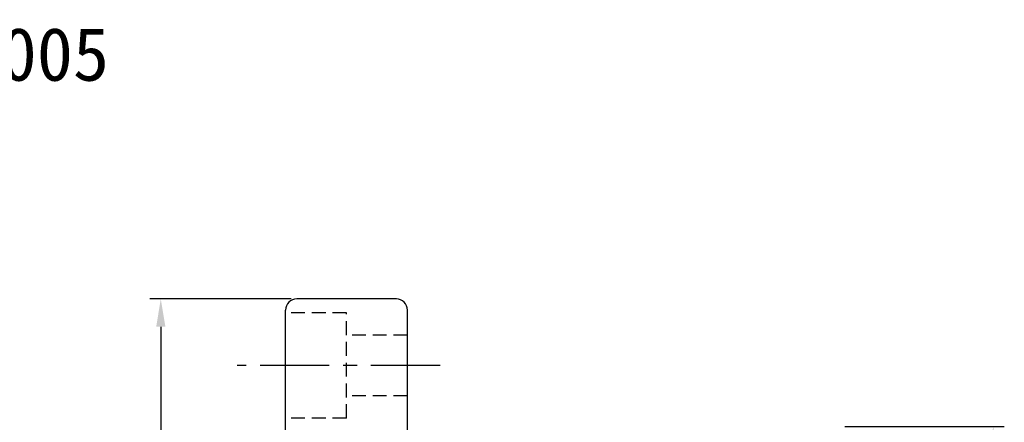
# Model space of a CAD drawing. Extents: x -237 to 740, y -170 to 153.
# Tile 53 of 53: x 651 to 740, y -102 to -66. Entities that reach past the tile are written whole.
import ezdxf
from ezdxf.enums import TextEntityAlignment as Align

# ---------------------------------------------------------------- set-up
doc = ezdxf.new("R2010")
doc.units = 0
doc.header["$MEASUREMENT"] = 0
doc.header["$PDMODE"] = 1
doc.linetypes.add('CENTER', pattern=[2, 1.25, -0.25, 0.25, -0.25])
doc.linetypes.add('HIDDEN', pattern=[0.375, 0.25, -0.125])
doc.layers.get('0').update_dxf_attribs({"linetype": 'CONTINUOUS'})
doc.layers.get('DEFPOINTS').update_dxf_attribs({"linetype": 'CONTINUOUS'})
for name, color, linetype in [('CL', 1, 'CENTER'), ('DIM', 4, 'CONTINUOUS'), ('HID', 2, 'HIDDEN'), ('OUT', 3, 'CONTINUOUS')]:
    doc.layers.add(name, color=color, linetype=linetype)
doc.styles.add('CHN', font='SIMPLEX.shx', dxfattribs={"width": 0.7, "bigfont": 'CHINESET.shx'})
doc.styles.add('T', font='KAIU.TTF')
doc.dimstyles.get("Standard").update_dxf_attribs({"dimscale": 0, "dimtxt": 4, "dimasz": 3, "dimexe": 1, "dimexo": 0.5, "dimgap": 1, "dimtad": 1, "dimdsep": 46, "dimtxsty": 'CHN', "dimcen": 0.09, "dimclrd": 256, "dimclre": 256, "dimclrt": 256, "dimadec": 0, "dimazin": 0, "dimtp": 1, "dimtm": 1, "dimtfac": 0.6, "dimtix": 1, "dimtmove": 2, "dimatfit": 3, "dimfxl": 1, "dimtvp": 0.85, "dimtolj": 1, "dimarcsym": 0})

# ---------------------------------------------------------------- blocks, each defined once
blk = doc.blocks.new('*D39')
at = {"layer": 'DEFPOINTS', "color": 0, "transparency": 16777216}
for p in [(675.716, -91.282, 0.2), (663.446, -148.282), (675.716, -148.282, 0.2)]:
    blk.add_point(p, dxfattribs=at)
at = {"layer": 'DIM', "color": 0, "lineweight": -2, "transparency": 16777216}
for p, q in [((675.216, -91.282), (662.446, -91.282)), ((663.446, -93.782), (663.446, -145.782)), ((675.216, -148.282), (662.446, -148.282))]:
    blk.add_line(p, q, dxfattribs=at)
at = {"layer": 'DIM', "color": 0, "transparency": 16777216}
for points in [[(663.03, -93.782), (663.863, -93.782), (663.446, -91.282)], [(663.03, -145.782), (663.863, -145.782), (663.446, -148.282)]]:
    blk.add_solid(points, dxfattribs=at)
at = {"layer": 'DIM', "color": 0, "transparency": 16777216, "insert": (660.996, -119.782), "char_height": 3.5, "attachment_point": 5, "rotation": 90, "style": 'CHN'}
blk.add_mtext('\\A1;%%C57', dxfattribs=at)
blk = doc.blocks.new('*D41')
at = {"layer": 'DEFPOINTS', "color": 0, "transparency": 16777216}
for p in [(724.716, -102.782, 0.2), (724.716, -136.782, 0.2), (738.618, -136.782)]:
    blk.add_point(p, dxfattribs=at)
at = {"layer": 'DIM', "color": 0, "lineweight": -2, "transparency": 16777216}
for p, q in [((725.216, -102.782), (739.618, -102.782)), ((738.618, -105.282), (738.618, -134.282)), ((725.216, -136.782), (739.618, -136.782))]:
    blk.add_line(p, q, dxfattribs=at)
at = {"layer": 'DIM', "color": 0, "transparency": 16777216}
for points in [[(738.201, -105.282), (739.034, -105.282), (738.618, -102.782)], [(738.201, -134.282), (739.034, -134.282), (738.618, -136.782)]]:
    blk.add_solid(points, dxfattribs=at)
at = {"layer": 'DIM', "color": 0, "transparency": 16777216, "insert": (735.468, -119.782), "char_height": 3.5, "attachment_point": 5, "rotation": 90, "style": 'CHN'}
blk.add_mtext('\\A1;%%C34{\\H2.1;\\S-0.009^ -0.025;}', dxfattribs=at)

msp = doc.modelspace()

# ---------------------------------------------------------------- linework, layer by layer
at = {"layer": 'CL', "color": 7, "ltscale": 5}
msp.add_line((688.665, -97.282, 0.2), (670.355, -97.282, 0.2), dxfattribs=at)
at = {"layer": 'HID', "color": 7, "ltscale": 5}
for p, q in [((680.216, -92.532, 0.2), (674.716, -92.532, 0.2)), ((680.216, -102.032, 0.2), (680.216, -92.532, 0.2)), ((685.716, -94.532, 0.2), (680.216, -94.532, 0.2)), ((685.716, -100.032, 0.2), (680.216, -100.032, 0.2)), ((680.216, -102.032, 0.2), (674.716, -102.032, 0.2))]:
    msp.add_line(p, q, dxfattribs=at)
at = {"layer": 'OUT', "color": 7, "ltscale": 5}
for p, q in [((684.716, -91.282, 0.2), (675.716, -91.282, 0.2)), ((674.716, -147.282, 0.2), (674.716, -92.282, 0.2)), ((685.716, -147.282, 0.2), (685.716, -92.282, 0.2))]:
    msp.add_line(p, q, dxfattribs=at)
for centre, start, end in [((675.716, -92.282, 0.2), 90, 180.00001), ((684.716, -92.282, 0.2), 0, 90)]:
    msp.add_arc(centre, 1, start, end, dxfattribs=at)

# ---------------------------------------------------------------- texts
at = {"style": 'T'}
msp.add_text('SFNI2005', height=4.8, dxfattribs=at).set_placement((645.718, -69.19), align=Align.MIDDLE)

# ---------------------------------------------------------------- dimensions: what is measured, and where the dimension line sits
at = {"layer": 'DIM', "color": 0}
for base, p1, p2, override, picture, middle in [((663.446, -148.282), (675.716, -91.282, 0.2), (675.716, -148.282, 0.2), {"dimscale": 1, "dimtxt": 3.5, "dimasz": 2.5, "dimgap": 0.7, "dimclrd": 0, "dimclre": 0, "dimclrt": 0, "dimtmove": 0}, '*D39', (660.996, -119.782)), ((738.618, -136.782), (724.716, -102.782, 0.2), (724.716, -136.782, 0.2), {"dimscale": 1, "dimtxt": 3.5, "dimasz": 2.5, "dimgap": 0.7, "dimclrd": 0, "dimclre": 0, "dimclrt": 0, "dimtol": 1, "dimtp": -0.009, "dimtm": 0.025, "dimtdec": 3, "dimtmove": 0}, '*D41', (735.468, -119.782))]:
    dim = msp.add_linear_dim(base=base, p1=p1, p2=p2, angle=90, text='%%C<>', dimstyle='STANDARD', override=override, dxfattribs=at)
    dim.commit()
    dim.dimension.update_dxf_attribs({"geometry": picture, "text_midpoint": middle})

doc.saveas('drawing.dxf')
